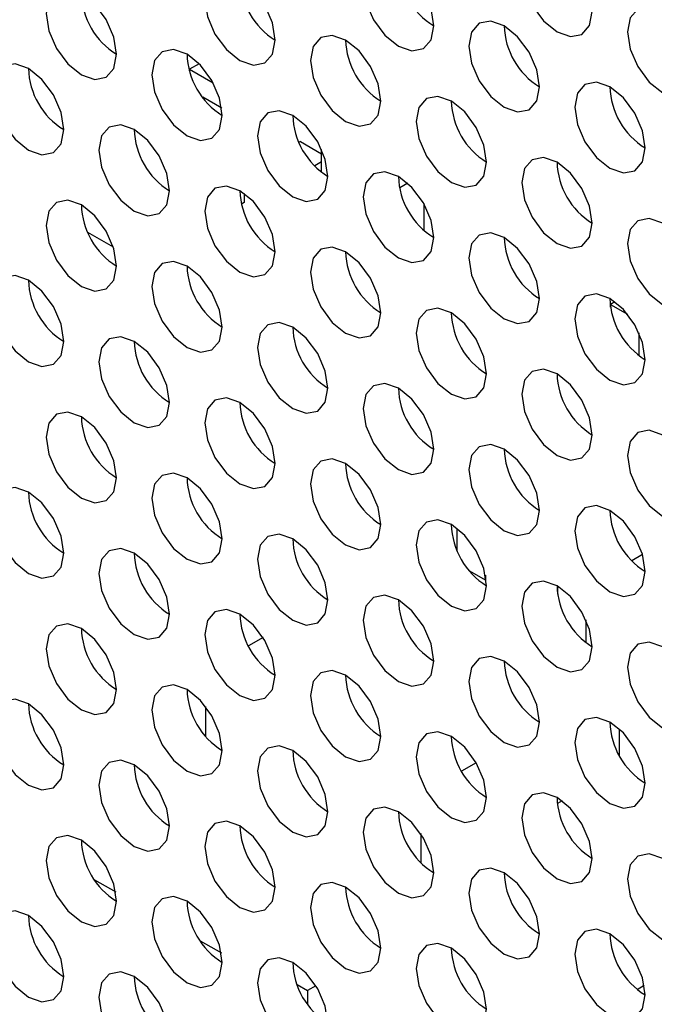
# Model space of a CAD drawing. Header units: millimetres. Extents: x 3619 to 4737, y 1503 to 2366.
# Tile 209 of 256: x 4533 to 4537, y 2203 to 2209. Entities that reach past the tile are written whole.
import ezdxf

# ---------------------------------------------------------------- set-up
doc = ezdxf.new("R2010")
doc.units = ezdxf.units.MM

msp = doc.modelspace()

# ---------------------------------------------------------------- linework, layer by layer
at = {"color": 7, "linetype": 'Continuous', "lineweight": 30}
for p, q in [((4534.136, 2208.9995), (4534.072, 2208.9626)), ((4534.072, 2208.9527), (4534.072, 2208.9626)), ((4534.072, 2208.9626), (4534.2308, 2208.871)), ((4534.2878, 2208.7019), (4534.1601, 2208.7756)), ((4534.8145, 2208.4795), (4534.8049, 2208.474)), ((4534.8145, 2208.4795), (4534.9559, 2208.3979)), ((4534.9559, 2208.2747), (4534.9559, 2208.4261)), ((4534.9559, 2208.3435), (4534.9098, 2208.3168)), ((4535.5323, 2208.2), (4535.4782, 2208.1688)), ((4534.4374, 2208.1322), (4534.4374, 2208.0712)), ((4534.4374, 2208.0712), (4534.4202, 2208.0613)), ((4535.6394, 2208.0646), (4535.6394, 2207.8866)), ((4533.5625, 2207.7734), (4533.3923, 2207.8717)), ((4536.9172, 2207.4075), (4536.8887, 2207.391)), ((4536.8887, 2207.3725), (4536.8887, 2207.391)), ((4536.8887, 2207.391), (4537.0007, 2207.3264)), ((4537.0772, 2207.2015), (4537.0772, 2207.0501)), ((4535.8634, 2205.7438), (4535.8634, 2205.8917)), ((4537.1024, 2205.7182), (4537.031, 2205.677)), ((4536.0519, 2205.5469), (4535.9475, 2205.6072)), ((4536.0519, 2205.5808), (4536.0519, 2205.5469)), ((4536.0519, 2205.5469), (4536.0567, 2205.5497)), ((4536.5351, 2205.4536), (4536.5351, 2205.5078)), ((4536.7237, 2205.2826), (4536.7237, 2205.1312)), ((4534.5637, 2205.1638), (4534.4669, 2205.1079)), ((4534.1805, 2204.5039), (4534.1805, 2204.7028)), ((4536.9476, 2204.376), (4536.9476, 2204.5519)), ((4535.9901, 2204.3273), (4535.8924, 2204.2709)), ((4536.5637, 2204.0733), (4536.5328, 2204.0554)), ((4535.6182, 2203.8533), (4535.6182, 2203.6612)), ((4533.4368, 2203.5456), (4533.5784, 2203.4639)), ((4534.1439, 2203.1374), (4534.2855, 2203.0557)), ((4534.7916, 2202.8452), (4534.8616, 2202.8047)), ((4534.9172, 2202.8368), (4534.8616, 2202.8047)), ((4534.8616, 2202.8047), (4534.8616, 2202.7138)), ((4537.0669, 2202.8125), (4537.1137, 2202.8395))]:
    msp.add_line(p, q, dxfattribs=at)
at = {"color": 7, "linetype": 'Continuous', "lineweight": 30, "flags": 128}
for points in [[(4536.7661, 2209.3483), (4536.7482, 2209.4628), (4536.6971, 2209.5806), (4536.6206, 2209.6838), (4536.5304, 2209.7566), (4536.4402, 2209.7879), (4536.3637, 2209.7731), (4536.3126, 2209.7143), (4536.2947, 2209.6205), (4536.3126, 2209.5059), (4536.3637, 2209.3881), (4536.4402, 2209.285), (4536.5304, 2209.2122), (4536.6206, 2209.1809), (4536.6971, 2209.1957), (4536.7482, 2209.2545), (4536.7661, 2209.3483)], [(4535.7054, 2209.253), (4535.6875, 2209.3675), (4535.6364, 2209.4853), (4535.5599, 2209.5884), (4535.4697, 2209.6612), (4535.3795, 2209.6926), (4535.3031, 2209.6777), (4535.252, 2209.6189), (4535.234, 2209.5251), (4535.252, 2209.4106), (4535.3031, 2209.2928), (4535.3795, 2209.1896), (4535.4697, 2209.1169), (4535.5599, 2209.0855), (4535.6364, 2209.1004), (4535.6875, 2209.1592), (4535.7054, 2209.253)], [(4534.6448, 2209.1576), (4534.6268, 2209.2721), (4534.5757, 2209.3899), (4534.4993, 2209.4931), (4534.4091, 2209.5658), (4534.3189, 2209.5972), (4534.2424, 2209.5823), (4534.1913, 2209.5235), (4534.1734, 2209.4297), (4534.1913, 2209.3152), (4534.2424, 2209.1974), (4534.3189, 2209.0943), (4534.4091, 2209.0215), (4534.4993, 2208.9901), (4534.5757, 2209.005), (4534.6268, 2209.0638), (4534.6448, 2209.1576)], [(4533.5841, 2209.0622), (4533.5662, 2209.1768), (4533.5151, 2209.2945), (4533.4386, 2209.3977), (4533.3484, 2209.4705), (4533.2582, 2209.5018), (4533.1818, 2209.487), (4533.1307, 2209.4282), (4533.1127, 2209.3344), (4533.1307, 2209.2199), (4533.1818, 2209.1021), (4533.2582, 2208.9989), (4533.3484, 2208.9261), (4533.4386, 2208.8948), (4533.5151, 2208.9096), (4533.5662, 2208.9684), (4533.5841, 2209.0622)], [(4537.4732, 2208.9401), (4537.4553, 2209.0546), (4537.4042, 2209.1724), (4537.3277, 2209.2756), (4537.2375, 2209.3484), (4537.1473, 2209.3797), (4537.0708, 2209.3649), (4537.0197, 2209.3061), (4537.0018, 2209.2123), (4537.0197, 2209.0977), (4537.0708, 2208.9799), (4537.1473, 2208.8768), (4537.2375, 2208.804), (4537.3277, 2208.7727), (4537.4042, 2208.7875), (4537.4553, 2208.8463), (4537.4732, 2208.9401)], [(4536.4126, 2208.8448), (4536.3946, 2208.9593), (4536.3435, 2209.0771), (4536.267, 2209.1802), (4536.1768, 2209.253), (4536.0866, 2209.2844), (4536.0102, 2209.2695), (4535.9591, 2209.2107), (4535.9411, 2209.1169), (4535.9591, 2209.0024), (4536.0102, 2208.8846), (4536.0866, 2208.7814), (4536.1768, 2208.7087), (4536.267, 2208.6773), (4536.3435, 2208.6921), (4536.3946, 2208.751), (4536.4126, 2208.8448)], [(4535.3519, 2208.7494), (4535.3339, 2208.8639), (4535.2829, 2208.9817), (4535.2064, 2209.0849), (4535.1162, 2209.1576), (4535.026, 2209.189), (4534.9495, 2209.1741), (4534.8984, 2209.1153), (4534.8805, 2209.0215), (4534.8984, 2208.907), (4534.9495, 2208.7892), (4535.026, 2208.6861), (4535.1162, 2208.6133), (4535.2064, 2208.5819), (4535.2829, 2208.5968), (4535.3339, 2208.6556), (4535.3519, 2208.7494)], [(4534.2912, 2208.654), (4534.2733, 2208.7686), (4534.2222, 2208.8863), (4534.1457, 2208.9895), (4534.0555, 2209.0623), (4533.9653, 2209.0936), (4533.8889, 2209.0788), (4533.8378, 2209.02), (4533.8198, 2208.9262), (4533.8378, 2208.8117), (4533.8889, 2208.6939), (4533.9653, 2208.5907), (4534.0555, 2208.5179), (4534.1457, 2208.4866), (4534.2222, 2208.5014), (4534.2733, 2208.5602), (4534.2912, 2208.654)], [(4533.2306, 2208.5587), (4533.2126, 2208.6732), (4533.1615, 2208.791), (4533.0851, 2208.8941), (4532.9949, 2208.9669), (4532.9047, 2208.9983), (4532.8282, 2208.9834), (4532.7771, 2208.9246), (4532.7592, 2208.8308), (4532.7771, 2208.7163), (4532.8282, 2208.5985), (4532.9047, 2208.4953), (4532.9949, 2208.4226), (4533.0851, 2208.3912), (4533.1615, 2208.4061), (4533.2126, 2208.4649), (4533.2306, 2208.5587)], [(4537.1197, 2208.4366), (4537.1017, 2208.5511), (4537.0506, 2208.6689), (4536.9742, 2208.772), (4536.884, 2208.8448), (4536.7938, 2208.8762), (4536.7173, 2208.8613), (4536.6662, 2208.8025), (4536.6483, 2208.7087), (4536.6662, 2208.5942), (4536.7173, 2208.4764), (4536.7938, 2208.3732), (4536.884, 2208.3004), (4536.9742, 2208.2691), (4537.0506, 2208.2839), (4537.1017, 2208.3428), (4537.1197, 2208.4366)], [(4536.059, 2208.3412), (4536.0411, 2208.4557), (4535.99, 2208.5735), (4535.9135, 2208.6767), (4535.8233, 2208.7494), (4535.7331, 2208.7808), (4535.6566, 2208.7659), (4535.6055, 2208.7071), (4535.5876, 2208.6133), (4535.6055, 2208.4988), (4535.6566, 2208.381), (4535.7331, 2208.2779), (4535.8233, 2208.2051), (4535.9135, 2208.1737), (4535.99, 2208.1886), (4536.0411, 2208.2474), (4536.059, 2208.3412)], [(4534.9983, 2208.2458), (4534.9804, 2208.3603), (4534.9293, 2208.4781), (4534.8528, 2208.5813), (4534.7626, 2208.6541), (4534.6724, 2208.6854), (4534.596, 2208.6706), (4534.5449, 2208.6118), (4534.5269, 2208.518), (4534.5449, 2208.4034), (4534.596, 2208.2856), (4534.6724, 2208.1825), (4534.7626, 2208.1097), (4534.8528, 2208.0784), (4534.9293, 2208.0932), (4534.9804, 2208.152), (4534.9983, 2208.2458)], [(4533.9377, 2208.1505), (4533.9197, 2208.265), (4533.8686, 2208.3828), (4533.7922, 2208.4859), (4533.702, 2208.5587), (4533.6118, 2208.5901), (4533.5353, 2208.5752), (4533.4842, 2208.5164), (4533.4663, 2208.4226), (4533.4842, 2208.3081), (4533.5353, 2208.1903), (4533.6118, 2208.0871), (4533.702, 2208.0144), (4533.7922, 2207.983), (4533.8686, 2207.9979), (4533.9197, 2208.0567), (4533.9377, 2208.1505)], [(4536.7661, 2207.933), (4536.7482, 2208.0475), (4536.6971, 2208.1653), (4536.6206, 2208.2684), (4536.5304, 2208.3412), (4536.4402, 2208.3726), (4536.3637, 2208.3577), (4536.3126, 2208.2989), (4536.2947, 2208.2051), (4536.3126, 2208.0906), (4536.3637, 2207.9728), (4536.4402, 2207.8697), (4536.5304, 2207.7969), (4536.6206, 2207.7655), (4536.6971, 2207.7804), (4536.7482, 2207.8392), (4536.7661, 2207.933)], [(4535.7054, 2207.8376), (4535.6875, 2207.9521), (4535.6364, 2208.0699), (4535.5599, 2208.1731), (4535.4697, 2208.2459), (4535.3795, 2208.2772), (4535.3031, 2208.2624), (4535.252, 2208.2036), (4535.234, 2208.1098), (4535.252, 2207.9952), (4535.3031, 2207.8774), (4535.3795, 2207.7743), (4535.4697, 2207.7015), (4535.5599, 2207.6702), (4535.6364, 2207.685), (4535.6875, 2207.7438), (4535.7054, 2207.8376)], [(4534.6448, 2207.7423), (4534.6268, 2207.8568), (4534.5757, 2207.9746), (4534.4993, 2208.0777), (4534.4091, 2208.1505), (4534.3189, 2208.1819), (4534.2424, 2208.167), (4534.1913, 2208.1082), (4534.1734, 2208.0144), (4534.1913, 2207.8999), (4534.2424, 2207.7821), (4534.3189, 2207.6789), (4534.4091, 2207.6062), (4534.4993, 2207.5748), (4534.5757, 2207.5897), (4534.6268, 2207.6485), (4534.6448, 2207.7423)], [(4533.5841, 2207.6469), (4533.5662, 2207.7614), (4533.5151, 2207.8792), (4533.4386, 2207.9824), (4533.3484, 2208.0551), (4533.2582, 2208.0865), (4533.1818, 2208.0716), (4533.1307, 2208.0128), (4533.1127, 2207.919), (4533.1307, 2207.8045), (4533.1818, 2207.6867), (4533.2582, 2207.5836), (4533.3484, 2207.5108), (4533.4386, 2207.4794), (4533.5151, 2207.4943), (4533.5662, 2207.5531), (4533.5841, 2207.6469)], [(4537.4732, 2207.5248), (4537.4553, 2207.6393), (4537.4042, 2207.7571), (4537.3277, 2207.8602), (4537.2375, 2207.933), (4537.1473, 2207.9644), (4537.0708, 2207.9495), (4537.0197, 2207.8907), (4537.0018, 2207.7969), (4537.0197, 2207.6824), (4537.0708, 2207.5646), (4537.1473, 2207.4615), (4537.2375, 2207.3887), (4537.3277, 2207.3573), (4537.4042, 2207.3722), (4537.4553, 2207.431), (4537.4732, 2207.5248)], [(4536.4126, 2207.4294), (4536.3946, 2207.5439), (4536.3435, 2207.6617), (4536.267, 2207.7649), (4536.1768, 2207.8377), (4536.0866, 2207.869), (4536.0102, 2207.8542), (4535.9591, 2207.7954), (4535.9411, 2207.7016), (4535.9591, 2207.587), (4536.0102, 2207.4692), (4536.0866, 2207.3661), (4536.1768, 2207.2933), (4536.267, 2207.262), (4536.3435, 2207.2768), (4536.3946, 2207.3356), (4536.4126, 2207.4294)], [(4535.3519, 2207.3341), (4535.3339, 2207.4486), (4535.2829, 2207.5664), (4535.2064, 2207.6695), (4535.1162, 2207.7423), (4535.026, 2207.7737), (4534.9495, 2207.7588), (4534.8984, 2207.7), (4534.8805, 2207.6062), (4534.8984, 2207.4917), (4534.9495, 2207.3739), (4535.026, 2207.2707), (4535.1162, 2207.1979), (4535.2064, 2207.1666), (4535.2829, 2207.1815), (4535.3339, 2207.2403), (4535.3519, 2207.3341)], [(4534.2912, 2207.2387), (4534.2733, 2207.3532), (4534.2222, 2207.471), (4534.1457, 2207.5742), (4534.0555, 2207.6469), (4533.9653, 2207.6783), (4533.8889, 2207.6634), (4533.8378, 2207.6046), (4533.8198, 2207.5108), (4533.8378, 2207.3963), (4533.8889, 2207.2785), (4533.9653, 2207.1754), (4534.0555, 2207.1026), (4534.1457, 2207.0712), (4534.2222, 2207.0861), (4534.2733, 2207.1449), (4534.2912, 2207.2387)], [(4533.2306, 2207.1433), (4533.2126, 2207.2578), (4533.1615, 2207.3756), (4533.0851, 2207.4788), (4532.9949, 2207.5516), (4532.9047, 2207.5829), (4532.8282, 2207.5681), (4532.7771, 2207.5093), (4532.7592, 2207.4155), (4532.7771, 2207.301), (4532.8282, 2207.1832), (4532.9047, 2207.08), (4532.9949, 2207.0072), (4533.0851, 2206.9759), (4533.1615, 2206.9907), (4533.2126, 2207.0495), (4533.2306, 2207.1433)], [(4537.1197, 2207.0212), (4537.1017, 2207.1357), (4537.0506, 2207.2535), (4536.9742, 2207.3567), (4536.884, 2207.4295), (4536.7938, 2207.4608), (4536.7173, 2207.446), (4536.6662, 2207.3872), (4536.6483, 2207.2934), (4536.6662, 2207.1788), (4536.7173, 2207.061), (4536.7938, 2206.9579), (4536.884, 2206.8851), (4536.9742, 2206.8538), (4537.0506, 2206.8686), (4537.1017, 2206.9274), (4537.1197, 2207.0212)], [(4536.059, 2206.9259), (4536.0411, 2207.0404), (4535.99, 2207.1582), (4535.9135, 2207.2613), (4535.8233, 2207.3341), (4535.7331, 2207.3655), (4535.6566, 2207.3506), (4535.6055, 2207.2918), (4535.5876, 2207.198), (4535.6055, 2207.0835), (4535.6566, 2206.9657), (4535.7331, 2206.8625), (4535.8233, 2206.7897), (4535.9135, 2206.7584), (4535.99, 2206.7732), (4536.0411, 2206.8321), (4536.059, 2206.9259)], [(4534.9983, 2206.8305), (4534.9804, 2206.945), (4534.9293, 2207.0628), (4534.8528, 2207.1659), (4534.7626, 2207.2387), (4534.6724, 2207.2701), (4534.596, 2207.2552), (4534.5449, 2207.1964), (4534.5269, 2207.1026), (4534.5449, 2206.9881), (4534.596, 2206.8703), (4534.6724, 2206.7672), (4534.7626, 2206.6944), (4534.8528, 2206.663), (4534.9293, 2206.6779), (4534.9804, 2206.7367), (4534.9983, 2206.8305)], [(4533.9377, 2206.7351), (4533.9197, 2206.8496), (4533.8686, 2206.9674), (4533.7922, 2207.0706), (4533.702, 2207.1434), (4533.6118, 2207.1747), (4533.5353, 2207.1599), (4533.4842, 2207.1011), (4533.4663, 2207.0073), (4533.4842, 2206.8928), (4533.5353, 2206.775), (4533.6118, 2206.6718), (4533.702, 2206.599), (4533.7922, 2206.5677), (4533.8686, 2206.5825), (4533.9197, 2206.6413), (4533.9377, 2206.7351)], [(4536.7661, 2206.5176), (4536.7482, 2206.6322), (4536.6971, 2206.75), (4536.6206, 2206.8531), (4536.5304, 2206.9259), (4536.4402, 2206.9573), (4536.3637, 2206.9424), (4536.3126, 2206.8836), (4536.2947, 2206.7898), (4536.3126, 2206.6753), (4536.3637, 2206.5575), (4536.4402, 2206.4543), (4536.5304, 2206.3815), (4536.6206, 2206.3502), (4536.6971, 2206.365), (4536.7482, 2206.4239), (4536.7661, 2206.5176)], [(4535.7054, 2206.4223), (4535.6875, 2206.5368), (4535.6364, 2206.6546), (4535.5599, 2206.7577), (4535.4697, 2206.8305), (4535.3795, 2206.8619), (4535.3031, 2206.847), (4535.252, 2206.7882), (4535.234, 2206.6944), (4535.252, 2206.5799), (4535.3031, 2206.4621), (4535.3795, 2206.359), (4535.4697, 2206.2862), (4535.5599, 2206.2548), (4535.6364, 2206.2697), (4535.6875, 2206.3285), (4535.7054, 2206.4223)], [(4534.6448, 2206.3269), (4534.6268, 2206.4414), (4534.5757, 2206.5592), (4534.4993, 2206.6624), (4534.4091, 2206.7352), (4534.3189, 2206.7665), (4534.2424, 2206.7517), (4534.1913, 2206.6929), (4534.1734, 2206.5991), (4534.1913, 2206.4845), (4534.2424, 2206.3667), (4534.3189, 2206.2636), (4534.4091, 2206.1908), (4534.4993, 2206.1595), (4534.5757, 2206.1743), (4534.6268, 2206.2331), (4534.6448, 2206.3269)], [(4533.5841, 2206.2316), (4533.5662, 2206.3461), (4533.5151, 2206.4639), (4533.4386, 2206.567), (4533.3484, 2206.6398), (4533.2582, 2206.6712), (4533.1818, 2206.6563), (4533.1307, 2206.5975), (4533.1127, 2206.5037), (4533.1307, 2206.3892), (4533.1818, 2206.2714), (4533.2582, 2206.1682), (4533.3484, 2206.0954), (4533.4386, 2206.0641), (4533.5151, 2206.079), (4533.5662, 2206.1378), (4533.5841, 2206.2316)], [(4537.4732, 2206.1094), (4537.4553, 2206.224), (4537.4042, 2206.3418), (4537.3277, 2206.4449), (4537.2375, 2206.5177), (4537.1473, 2206.549), (4537.0708, 2206.5342), (4537.0197, 2206.4754), (4537.0018, 2206.3816), (4537.0197, 2206.2671), (4537.0708, 2206.1493), (4537.1473, 2206.0461), (4537.2375, 2205.9733), (4537.3277, 2205.942), (4537.4042, 2205.9568), (4537.4553, 2206.0156), (4537.4732, 2206.1094)], [(4536.4126, 2206.0141), (4536.3946, 2206.1286), (4536.3435, 2206.2464), (4536.267, 2206.3495), (4536.1768, 2206.4223), (4536.0866, 2206.4537), (4536.0102, 2206.4388), (4535.9591, 2206.38), (4535.9411, 2206.2862), (4535.9591, 2206.1717), (4536.0102, 2206.0539), (4536.0866, 2205.9508), (4536.1768, 2205.878), (4536.267, 2205.8466), (4536.3435, 2205.8615), (4536.3946, 2205.9203), (4536.4126, 2206.0141)], [(4535.3519, 2205.9187), (4535.3339, 2206.0332), (4535.2829, 2206.151), (4535.2064, 2206.2542), (4535.1162, 2206.327), (4535.026, 2206.3583), (4534.9495, 2206.3435), (4534.8984, 2206.2847), (4534.8805, 2206.1909), (4534.8984, 2206.0763), (4534.9495, 2205.9585), (4535.026, 2205.8554), (4535.1162, 2205.7826), (4535.2064, 2205.7513), (4535.2829, 2205.7661), (4535.3339, 2205.8249), (4535.3519, 2205.9187)], [(4534.2912, 2205.8234), (4534.2733, 2205.9379), (4534.2222, 2206.0557), (4534.1457, 2206.1588), (4534.0555, 2206.2316), (4533.9653, 2206.263), (4533.8889, 2206.2481), (4533.8378, 2206.1893), (4533.8198, 2206.0955), (4533.8378, 2205.981), (4533.8889, 2205.8632), (4533.9653, 2205.76), (4534.0555, 2205.6872), (4534.1457, 2205.6559), (4534.2222, 2205.6707), (4534.2733, 2205.7296), (4534.2912, 2205.8234)], [(4533.2306, 2205.728), (4533.2126, 2205.8425), (4533.1615, 2205.9603), (4533.0851, 2206.0635), (4532.9949, 2206.1362), (4532.9047, 2206.1676), (4532.8282, 2206.1527), (4532.7771, 2206.0939), (4532.7592, 2206.0001), (4532.7771, 2205.8856), (4532.8282, 2205.7678), (4532.9047, 2205.6647), (4532.9949, 2205.5919), (4533.0851, 2205.5605), (4533.1615, 2205.5754), (4533.2126, 2205.6342), (4533.2306, 2205.728)], [(4537.1197, 2205.6059), (4537.1017, 2205.7204), (4537.0506, 2205.8382), (4536.9742, 2205.9413), (4536.884, 2206.0141), (4536.7938, 2206.0455), (4536.7173, 2206.0306), (4536.6662, 2205.9718), (4536.6483, 2205.878), (4536.6662, 2205.7635), (4536.7173, 2205.6457), (4536.7938, 2205.5426), (4536.884, 2205.4698), (4536.9742, 2205.4384), (4537.0506, 2205.4533), (4537.1017, 2205.5121), (4537.1197, 2205.6059)], [(4536.059, 2205.5105), (4536.0411, 2205.625), (4535.99, 2205.7428), (4535.9135, 2205.846), (4535.8233, 2205.9188), (4535.7331, 2205.9501), (4535.6566, 2205.9353), (4535.6055, 2205.8765), (4535.5876, 2205.7827), (4535.6055, 2205.6681), (4535.6566, 2205.5503), (4535.7331, 2205.4472), (4535.8233, 2205.3744), (4535.9135, 2205.3431), (4535.99, 2205.3579), (4536.0411, 2205.4167), (4536.059, 2205.5105)], [(4534.9983, 2205.4152), (4534.9804, 2205.5297), (4534.9293, 2205.6475), (4534.8528, 2205.7506), (4534.7626, 2205.8234), (4534.6724, 2205.8548), (4534.596, 2205.8399), (4534.5449, 2205.7811), (4534.5269, 2205.6873), (4534.5449, 2205.5728), (4534.596, 2205.455), (4534.6724, 2205.3518), (4534.7626, 2205.279), (4534.8528, 2205.2477), (4534.9293, 2205.2625), (4534.9804, 2205.3214), (4534.9983, 2205.4152)], [(4533.9377, 2205.3198), (4533.9197, 2205.4343), (4533.8686, 2205.5521), (4533.7922, 2205.6553), (4533.702, 2205.728), (4533.6118, 2205.7594), (4533.5353, 2205.7445), (4533.4842, 2205.6857), (4533.4663, 2205.5919), (4533.4842, 2205.4774), (4533.5353, 2205.3596), (4533.6118, 2205.2565), (4533.702, 2205.1837), (4533.7922, 2205.1523), (4533.8686, 2205.1672), (4533.9197, 2205.226), (4533.9377, 2205.3198)], [(4536.7661, 2205.1023), (4536.7482, 2205.2168), (4536.6971, 2205.3346), (4536.6206, 2205.4378), (4536.5304, 2205.5106), (4536.4402, 2205.5419), (4536.3637, 2205.5271), (4536.3126, 2205.4682), (4536.2947, 2205.3744), (4536.3126, 2205.2599), (4536.3637, 2205.1421), (4536.4402, 2205.039), (4536.5304, 2204.9662), (4536.6206, 2204.9348), (4536.6971, 2204.9497), (4536.7482, 2205.0085), (4536.7661, 2205.1023)], [(4535.7054, 2205.007), (4535.6875, 2205.1215), (4535.6364, 2205.2393), (4535.5599, 2205.3424), (4535.4697, 2205.4152), (4535.3795, 2205.4466), (4535.3031, 2205.4317), (4535.252, 2205.3729), (4535.234, 2205.2791), (4535.252, 2205.1646), (4535.3031, 2205.0468), (4535.3795, 2204.9436), (4535.4697, 2204.8708), (4535.5599, 2204.8395), (4535.6364, 2204.8543), (4535.6875, 2204.9131), (4535.7054, 2205.007)], [(4534.6448, 2204.9116), (4534.6268, 2205.0261), (4534.5757, 2205.1439), (4534.4993, 2205.2471), (4534.4091, 2205.3198), (4534.3189, 2205.3512), (4534.2424, 2205.3363), (4534.1913, 2205.2775), (4534.1734, 2205.1837), (4534.1913, 2205.0692), (4534.2424, 2204.9514), (4534.3189, 2204.8483), (4534.4091, 2204.7755), (4534.4993, 2204.7441), (4534.5757, 2204.759), (4534.6268, 2204.8178), (4534.6448, 2204.9116)], [(4533.5841, 2204.8162), (4533.5662, 2204.9307), (4533.5151, 2205.0485), (4533.4386, 2205.1517), (4533.3484, 2205.2245), (4533.2582, 2205.2558), (4533.1818, 2205.241), (4533.1307, 2205.1822), (4533.1127, 2205.0884), (4533.1307, 2204.9738), (4533.1818, 2204.856), (4533.2582, 2204.7529), (4533.3484, 2204.6801), (4533.4386, 2204.6488), (4533.5151, 2204.6636), (4533.5662, 2204.7224), (4533.5841, 2204.8162)], [(4537.4732, 2204.6941), (4537.4553, 2204.8086), (4537.4042, 2204.9264), (4537.3277, 2205.0296), (4537.2375, 2205.1024), (4537.1473, 2205.1337), (4537.0708, 2205.1189), (4537.0197, 2205.06), (4537.0018, 2204.9662), (4537.0197, 2204.8517), (4537.0708, 2204.7339), (4537.1473, 2204.6308), (4537.2375, 2204.558), (4537.3277, 2204.5266), (4537.4042, 2204.5415), (4537.4553, 2204.6003), (4537.4732, 2204.6941)], [(4536.4126, 2204.5987), (4536.3946, 2204.7133), (4536.3435, 2204.8311), (4536.267, 2204.9342), (4536.1768, 2205.007), (4536.0866, 2205.0383), (4536.0102, 2205.0235), (4535.9591, 2204.9647), (4535.9411, 2204.8709), (4535.9591, 2204.7564), (4536.0102, 2204.6386), (4536.0866, 2204.5354), (4536.1768, 2204.4626), (4536.267, 2204.4313), (4536.3435, 2204.4461), (4536.3946, 2204.5049), (4536.4126, 2204.5987)], [(4535.3519, 2204.5034), (4535.3339, 2204.6179), (4535.2829, 2204.7357), (4535.2064, 2204.8388), (4535.1162, 2204.9116), (4535.026, 2204.943), (4534.9495, 2204.9281), (4534.8984, 2204.8693), (4534.8805, 2204.7755), (4534.8984, 2204.661), (4534.9495, 2204.5432), (4535.026, 2204.4401), (4535.1162, 2204.3673), (4535.2064, 2204.3359), (4535.2829, 2204.3508), (4535.3339, 2204.4096), (4535.3519, 2204.5034)], [(4534.2912, 2204.408), (4534.2733, 2204.5225), (4534.2222, 2204.6403), (4534.1457, 2204.7435), (4534.0555, 2204.8163), (4533.9653, 2204.8476), (4533.8889, 2204.8328), (4533.8378, 2204.774), (4533.8198, 2204.6802), (4533.8378, 2204.5656), (4533.8889, 2204.4478), (4533.9653, 2204.3447), (4534.0555, 2204.2719), (4534.1457, 2204.2406), (4534.2222, 2204.2554), (4534.2733, 2204.3142), (4534.2912, 2204.408)], [(4533.2306, 2204.3127), (4533.2126, 2204.4272), (4533.1615, 2204.545), (4533.0851, 2204.6481), (4532.9949, 2204.7209), (4532.9047, 2204.7523), (4532.8282, 2204.7374), (4532.7771, 2204.6786), (4532.7592, 2204.5848), (4532.7771, 2204.4703), (4532.8282, 2204.3525), (4532.9047, 2204.2493), (4532.9949, 2204.1765), (4533.0851, 2204.1452), (4533.1615, 2204.16), (4533.2126, 2204.2189), (4533.2306, 2204.3127)], [(4537.1197, 2204.1905), (4537.1017, 2204.3051), (4537.0506, 2204.4229), (4536.9742, 2204.526), (4536.884, 2204.5988), (4536.7938, 2204.6301), (4536.7173, 2204.6153), (4536.6662, 2204.5565), (4536.6483, 2204.4627), (4536.6662, 2204.3482), (4536.7173, 2204.2304), (4536.7938, 2204.1272), (4536.884, 2204.0544), (4536.9742, 2204.0231), (4537.0506, 2204.0379), (4537.1017, 2204.0967), (4537.1197, 2204.1905)], [(4536.059, 2204.0952), (4536.0411, 2204.2097), (4535.99, 2204.3275), (4535.9135, 2204.4306), (4535.8233, 2204.5034), (4535.7331, 2204.5348), (4535.6566, 2204.5199), (4535.6055, 2204.4611), (4535.5876, 2204.3673), (4535.6055, 2204.2528), (4535.6566, 2204.135), (4535.7331, 2204.0319), (4535.8233, 2203.9591), (4535.9135, 2203.9277), (4535.99, 2203.9426), (4536.0411, 2204.0014), (4536.059, 2204.0952)], [(4534.9983, 2203.9998), (4534.9804, 2204.1143), (4534.9293, 2204.2321), (4534.8528, 2204.3353), (4534.7626, 2204.4081), (4534.6724, 2204.4394), (4534.596, 2204.4246), (4534.5449, 2204.3658), (4534.5269, 2204.272), (4534.5449, 2204.1574), (4534.596, 2204.0396), (4534.6724, 2203.9365), (4534.7626, 2203.8637), (4534.8528, 2203.8324), (4534.9293, 2203.8472), (4534.9804, 2203.906), (4534.9983, 2203.9998)], [(4533.9377, 2203.9045), (4533.9197, 2204.019), (4533.8686, 2204.1368), (4533.7922, 2204.2399), (4533.702, 2204.3127), (4533.6118, 2204.3441), (4533.5353, 2204.3292), (4533.4842, 2204.2704), (4533.4663, 2204.1766), (4533.4842, 2204.0621), (4533.5353, 2203.9443), (4533.6118, 2203.8411), (4533.702, 2203.7683), (4533.7922, 2203.737), (4533.8686, 2203.7518), (4533.9197, 2203.8107), (4533.9377, 2203.9045)], [(4536.7661, 2203.687), (4536.7482, 2203.8015), (4536.6971, 2203.9193), (4536.6206, 2204.0224), (4536.5304, 2204.0952), (4536.4402, 2204.1266), (4536.3637, 2204.1117), (4536.3126, 2204.0529), (4536.2947, 2203.9591), (4536.3126, 2203.8446), (4536.3637, 2203.7268), (4536.4402, 2203.6237), (4536.5304, 2203.5509), (4536.6206, 2203.5195), (4536.6971, 2203.5344), (4536.7482, 2203.5932), (4536.7661, 2203.687)], [(4535.7054, 2203.5916), (4535.6875, 2203.7061), (4535.6364, 2203.8239), (4535.5599, 2203.9271), (4535.4697, 2203.9999), (4535.3795, 2204.0312), (4535.3031, 2204.0164), (4535.252, 2203.9575), (4535.234, 2203.8638), (4535.252, 2203.7492), (4535.3031, 2203.6314), (4535.3795, 2203.5283), (4535.4697, 2203.4555), (4535.5599, 2203.4241), (4535.6364, 2203.439), (4535.6875, 2203.4978), (4535.7054, 2203.5916)], [(4534.6448, 2203.4962), (4534.6268, 2203.6108), (4534.5757, 2203.7286), (4534.4993, 2203.8317), (4534.4091, 2203.9045), (4534.3189, 2203.9359), (4534.2424, 2203.921), (4534.1913, 2203.8622), (4534.1734, 2203.7684), (4534.1913, 2203.6539), (4534.2424, 2203.5361), (4534.3189, 2203.4329), (4534.4091, 2203.3601), (4534.4993, 2203.3288), (4534.5757, 2203.3436), (4534.6268, 2203.4024), (4534.6448, 2203.4962)], [(4533.5841, 2203.4009), (4533.5662, 2203.5154), (4533.5151, 2203.6332), (4533.4386, 2203.7363), (4533.3484, 2203.8091), (4533.2582, 2203.8405), (4533.1818, 2203.8256), (4533.1307, 2203.7668), (4533.1127, 2203.673), (4533.1307, 2203.5585), (4533.1818, 2203.4407), (4533.2582, 2203.3376), (4533.3484, 2203.2648), (4533.4386, 2203.2334), (4533.5151, 2203.2483), (4533.5662, 2203.3071), (4533.5841, 2203.4009)], [(4537.4732, 2203.2788), (4537.4553, 2203.3933), (4537.4042, 2203.5111), (4537.3277, 2203.6142), (4537.2375, 2203.687), (4537.1473, 2203.7184), (4537.0708, 2203.7035), (4537.0197, 2203.6447), (4537.0018, 2203.5509), (4537.0197, 2203.4364), (4537.0708, 2203.3186), (4537.1473, 2203.2154), (4537.2375, 2203.1427), (4537.3277, 2203.1113), (4537.4042, 2203.1262), (4537.4553, 2203.185), (4537.4732, 2203.2788)], [(4536.4126, 2203.1834), (4536.3946, 2203.2979), (4536.3435, 2203.4157), (4536.267, 2203.5189), (4536.1768, 2203.5917), (4536.0866, 2203.623), (4536.0102, 2203.6081), (4535.9591, 2203.5493), (4535.9411, 2203.4555), (4535.9591, 2203.341), (4536.0102, 2203.2232), (4536.0866, 2203.1201), (4536.1768, 2203.0473), (4536.267, 2203.0159), (4536.3435, 2203.0308), (4536.3946, 2203.0896), (4536.4126, 2203.1834)], [(4535.3519, 2203.088), (4535.3339, 2203.2026), (4535.2829, 2203.3204), (4535.2064, 2203.4235), (4535.1162, 2203.4963), (4535.026, 2203.5276), (4534.9495, 2203.5128), (4534.8984, 2203.454), (4534.8805, 2203.3602), (4534.8984, 2203.2457), (4534.9495, 2203.1279), (4535.026, 2203.0247), (4535.1162, 2202.9519), (4535.2064, 2202.9206), (4535.2829, 2202.9354), (4535.3339, 2202.9942), (4535.3519, 2203.088)], [(4534.2912, 2202.9927), (4534.2733, 2203.1072), (4534.2222, 2203.225), (4534.1457, 2203.3281), (4534.0555, 2203.4009), (4533.9653, 2203.4323), (4533.8889, 2203.4174), (4533.8378, 2203.3586), (4533.8198, 2203.2648), (4533.8378, 2203.1503), (4533.8889, 2203.0325), (4533.9653, 2202.9294), (4534.0555, 2202.8566), (4534.1457, 2202.8252), (4534.2222, 2202.8401), (4534.2733, 2202.8989), (4534.2912, 2202.9927)], [(4533.2306, 2202.8973), (4533.2126, 2203.0118), (4533.1615, 2203.1296), (4533.0851, 2203.2328), (4532.9949, 2203.3056), (4532.9047, 2203.3369), (4532.8282, 2203.3221), (4532.7771, 2203.2633), (4532.7592, 2203.1695), (4532.7771, 2203.0549), (4532.8282, 2202.9371), (4532.9047, 2202.834), (4532.9949, 2202.7612), (4533.0851, 2202.7299), (4533.1615, 2202.7447), (4533.2126, 2202.8035), (4533.2306, 2202.8973)], [(4537.1197, 2202.7752), (4537.1017, 2202.8897), (4537.0506, 2203.0075), (4536.9742, 2203.1107), (4536.884, 2203.1835), (4536.7938, 2203.2148), (4536.7173, 2203.1999), (4536.6662, 2203.1411), (4536.6483, 2203.0473), (4536.6662, 2202.9328), (4536.7173, 2202.815), (4536.7938, 2202.7119), (4536.884, 2202.6391), (4536.9742, 2202.6077), (4537.0506, 2202.6226), (4537.1017, 2202.6814), (4537.1197, 2202.7752)], [(4536.059, 2202.6798), (4536.0411, 2202.7944), (4535.99, 2202.9122), (4535.9135, 2203.0153), (4535.8233, 2203.0881), (4535.7331, 2203.1194), (4535.6566, 2203.1046), (4535.6055, 2203.0458), (4535.5876, 2202.952), (4535.6055, 2202.8375), (4535.6566, 2202.7197), (4535.7331, 2202.6165), (4535.8233, 2202.5437), (4535.9135, 2202.5124), (4535.99, 2202.5272), (4536.0411, 2202.586), (4536.059, 2202.6798)], [(4534.9983, 2202.5845), (4534.9804, 2202.699), (4534.9293, 2202.8168), (4534.8528, 2202.9199), (4534.7626, 2202.9927), (4534.6724, 2203.0241), (4534.596, 2203.0092), (4534.5449, 2202.9504), (4534.5269, 2202.8566), (4534.5449, 2202.7421), (4534.596, 2202.6243), (4534.6724, 2202.5212), (4534.7626, 2202.4484), (4534.8528, 2202.417), (4534.9293, 2202.4319), (4534.9804, 2202.4907), (4534.9983, 2202.5845)], [(4533.9377, 2202.4891), (4533.9197, 2202.6036), (4533.8686, 2202.7214), (4533.7922, 2202.8246), (4533.702, 2202.8974), (4533.6118, 2202.9287), (4533.5353, 2202.9139), (4533.4842, 2202.8551), (4533.4663, 2202.7613), (4533.4842, 2202.6467), (4533.5353, 2202.5289), (4533.6118, 2202.4258), (4533.702, 2202.353), (4533.7922, 2202.3217), (4533.8686, 2202.3365), (4533.9197, 2202.3953), (4533.9377, 2202.4891)]]:
    msp.add_lwpolyline(points, dxfattribs=at)
at = {"color": 7, "linetype": 'Continuous', "lineweight": 30}
for centre, radius, start, end in [((4535.9652, 2209.6751), 0.4957, 181.60185, 238.39359), ((4534.9046, 2209.5797), 0.4957, 181.60155, 238.39296), ((4533.8439, 2209.4843), 0.4957, 181.6029, 238.39158), ((4536.6723, 2209.2669), 0.4957, 181.60196, 238.39354), ((4535.6117, 2209.1715), 0.4957, 181.60152, 238.39299), ((4534.551, 2209.0761), 0.4957, 181.60294, 238.39157), ((4533.4903, 2208.9808), 0.4957, 181.60154, 238.39298), ((4537.3794, 2208.8587), 0.4957, 181.60193, 238.39357), ((4536.3188, 2208.7633), 0.4957, 181.60152, 238.39299), ((4535.2581, 2208.6679), 0.4957, 181.60294, 238.39157), ((4534.1975, 2208.5726), 0.4957, 181.60154, 238.39301), ((4537.0259, 2208.3551), 0.4957, 181.60145, 238.39307), ((4535.9652, 2208.2597), 0.4957, 181.60287, 238.39159), ((4534.9046, 2208.1644), 0.4957, 181.60155, 238.39296), ((4533.8439, 2208.069), 0.4957, 181.6029, 238.39158), ((4536.6724, 2207.8515), 0.4957, 181.60297, 238.39154), ((4535.6117, 2207.7562), 0.4957, 181.60152, 238.39299), ((4534.551, 2207.6608), 0.4957, 181.60294, 238.39157), ((4533.4903, 2207.5654), 0.4957, 181.60154, 238.39298), ((4537.3795, 2207.4433), 0.4957, 181.60294, 238.39157), ((4536.3188, 2207.348), 0.4957, 181.60152, 238.39299), ((4535.2581, 2207.2526), 0.4957, 181.60294, 238.39157), ((4534.1975, 2207.1572), 0.4957, 181.60154, 238.39301), ((4537.0259, 2206.9398), 0.4957, 181.60145, 238.39307), ((4535.9652, 2206.8444), 0.4957, 181.60287, 238.39159), ((4534.9046, 2206.749), 0.4957, 181.60155, 238.39296), ((4533.8439, 2206.6537), 0.4957, 181.6029, 238.39158), ((4536.6724, 2206.4362), 0.4957, 181.60297, 238.39154), ((4535.6117, 2206.3408), 0.4957, 181.60152, 238.39299), ((4534.551, 2206.2455), 0.4957, 181.60294, 238.39157), ((4533.4903, 2206.1501), 0.4957, 181.60154, 238.39298), ((4537.3795, 2206.028), 0.4957, 181.60294, 238.39157), ((4536.3188, 2205.9326), 0.4957, 181.60152, 238.39299), ((4535.2581, 2205.8373), 0.4957, 181.60294, 238.39157), ((4534.1975, 2205.7419), 0.4957, 181.60154, 238.39301), ((4537.0259, 2205.5244), 0.4957, 181.60145, 238.39307), ((4535.9654, 2205.4291), 0.4958, 181.60818, 238.26626), ((4534.9046, 2205.3337), 0.4957, 181.60155, 238.39296), ((4533.8439, 2205.2383), 0.4957, 181.60176, 238.39322), ((4536.6724, 2205.0209), 0.4957, 181.60297, 238.39154), ((4535.6117, 2204.9255), 0.4957, 181.60152, 238.39299), ((4534.551, 2204.8301), 0.4957, 181.6018, 238.39321), ((4533.4903, 2204.7348), 0.4957, 181.60174, 238.39327), ((4537.3795, 2204.6127), 0.4957, 181.60294, 238.39157), ((4536.3188, 2204.5173), 0.4957, 181.60152, 238.39299), ((4535.2581, 2204.4219), 0.4957, 181.6018, 238.39321), ((4534.1975, 2204.3266), 0.4957, 181.60174, 238.3933), ((4537.0259, 2204.1091), 0.4957, 181.60145, 238.39307), ((4535.9652, 2204.0137), 0.4957, 181.60173, 238.39322), ((4534.9046, 2203.9184), 0.4957, 181.60176, 238.39325), ((4533.8439, 2203.823), 0.4957, 181.60169, 238.39329), ((4536.6723, 2203.6055), 0.4957, 181.60183, 238.39318), ((4535.616, 2203.5127), 0.5001, 181.91365, 238.15125), ((4534.551, 2203.4148), 0.4957, 181.60173, 238.39328), ((4533.4903, 2203.3194), 0.4957, 181.60174, 238.39327), ((4537.3794, 2203.1973), 0.4957, 181.6018, 238.39321), ((4536.3188, 2203.1019), 0.4957, 181.60173, 238.39328), ((4535.2581, 2203.0066), 0.4957, 181.60173, 238.39328), ((4534.1975, 2202.9112), 0.4957, 181.60174, 238.3933)]:
    msp.add_arc(centre, radius, start, end, dxfattribs=at)

doc.saveas('drawing.dxf')
